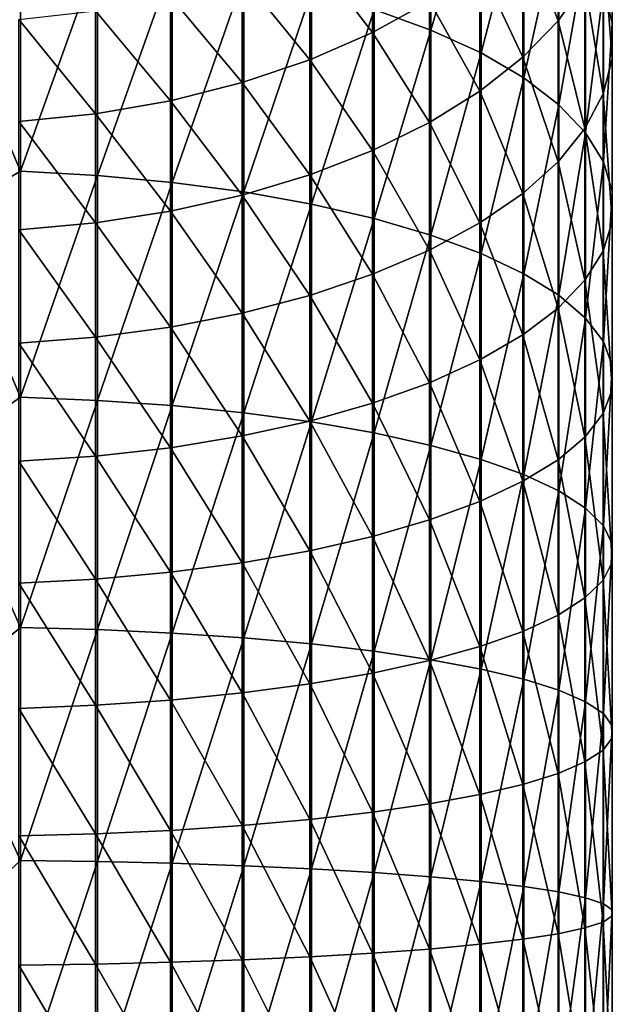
# Model space of a CAD drawing. Header units: metres. Extents: x -109 to 109, y -315 to 32.
# Tile 13 of 256: x 1 to 13, y -254 to -235. Entities that reach past the tile are written whole.
import ezdxf

# ---------------------------------------------------------------- set-up
doc = ezdxf.new("R2010")
doc.units = ezdxf.units.M
doc.layers.add('solid_K244242000C74_AAA', color=7, linetype='CONTINUOUS')

msp = doc.modelspace()

# ---------------------------------------------------------------- linework, layer by layer
at = {"layer": 'solid_K244242000C74_AAA'}
for points in [[(8.362031, -234.970795, 361.271271), (9.462083, -235.368469, 360.311188), (9.462083, -231.523972, 358.538879)], [(9.462083, -231.523972, 358.538879), (9.462083, -235.368469, 360.311188), (10.433921, -232.050598, 357.505341)], [(9.462083, -235.368469, 360.311188), (10.433921, -235.812363, 359.239532), (10.433921, -232.050598, 357.505341)], [(10.433921, -232.050598, 357.505341), (10.433921, -235.812363, 359.239532), (11.264376, -232.624908, 356.378174)], [(12.80538, -234.55368, 352.592743), (12.979049, -235.23616, 351.253296), (12.979049, -232.102753, 349.498505)], [(12.979049, -232.102753, 349.498505), (12.979049, -235.23616, 351.253296), (12.976848, -232.893433, 348.208252)], [(10.433921, -235.812363, 359.239532), (11.264376, -236.296478, 358.07077), (11.264376, -232.624908, 356.378174)], [(11.927203, -232.589905, 342.722809), (11.927203, -235.190201, 344.460266), (11.245451, -233.384018, 341.629822)], [(11.264376, -232.624908, 356.378174), (11.264376, -236.296478, 358.07077), (11.942195, -233.239151, 355.172638)], [(12.447337, -234.447693, 345.671936), (11.927203, -235.190201, 344.460266), (11.927203, -232.589905, 342.722809)], [(12.976848, -232.893433, 348.208252), (12.976848, -235.923172, 349.904968), (12.798806, -233.678619, 346.92691)], [(12.979049, -235.23616, 351.253296), (12.976848, -235.923172, 349.904968), (12.976848, -232.893433, 348.208252)], [(8.333041, -233.255692, 337.131592), (8.333041, -235.415253, 338.834045), (7.117056, -233.840698, 336.446655)], [(9.436111, -234.80632, 339.67218), (8.333041, -235.415253, 338.834045), (8.333041, -233.255692, 337.131592)], [(11.264376, -236.296478, 358.07077), (11.942195, -236.81424, 356.82077), (11.942195, -233.239151, 355.172638)], [(11.942195, -233.239151, 355.172638), (11.942195, -236.81424, 356.82077), (12.458194, -233.884995, 353.905121)], [(11.245451, -233.384018, 341.629822), (11.245451, -235.896103, 343.308319), (10.41132, -234.12616, 340.608337)], [(11.927203, -235.190201, 344.460266), (11.245451, -235.896103, 343.308319), (11.245451, -233.384018, 341.629822)], [(1.509208, -233.838669, 364.004456), (0, -234.532654, 364.381317), (1.509208, -238.104843, 365.578339)], [(1.509208, -233.838669, 364.004456), (1.509208, -238.104843, 365.578339), (2.999478, -233.939255, 363.761597)], [(7.117056, -233.840698, 336.446655), (7.117056, -235.944702, 338.105316), (5.804632, -234.329956, 335.87381)], [(8.333041, -235.415253, 338.834045), (7.117056, -235.944702, 338.105316), (7.117056, -233.840698, 336.446655)], [(12.798806, -233.678619, 346.92691), (12.798806, -236.605408, 348.56601), (12.447337, -234.447693, 345.671936)], [(12.976848, -235.923172, 349.904968), (12.798806, -236.605408, 348.56601), (12.798806, -233.678619, 346.92691)], [(1.509208, -238.104843, 365.578339), (2.999478, -238.186066, 365.328339), (2.999478, -233.939255, 363.761597)], [(2.999478, -233.939255, 363.761597), (2.999478, -238.186066, 365.328339), (4.449104, -234.105438, 363.360413)], [(11.942195, -236.81424, 356.82077), (12.458194, -237.358643, 355.50647), (12.458194, -233.884995, 353.905121)], [(12.458194, -233.884995, 353.905121), (12.458194, -237.358643, 355.50647), (12.80538, -234.55368, 352.592743)], [(2.999478, -238.186066, 365.328339), (4.449104, -238.320267, 364.915344), (4.449104, -234.105438, 363.360413)], [(4.449104, -234.105438, 363.360413), (4.449104, -238.320267, 364.915344), (5.838444, -234.334976, 362.806274)], [(10.41132, -234.12616, 340.608337), (10.41132, -236.555817, 342.231781), (9.436111, -234.80632, 339.67218)], [(11.245451, -235.896103, 343.308319), (10.41132, -236.555817, 342.231781), (10.41132, -234.12616, 340.608337)], [(5.804632, -234.329956, 335.87381), (5.804632, -236.387512, 337.49585), (4.413554, -234.716858, 335.420807)], [(4.449104, -238.320267, 364.915344), (5.838444, -238.505615, 364.34491), (5.838444, -234.334976, 362.806274)], [(7.117056, -235.944702, 338.105316), (5.804632, -236.387512, 337.49585), (5.804632, -234.329956, 335.87381)], [(5.838444, -234.334976, 362.806274), (5.838444, -238.505615, 364.34491), (7.148671, -234.624725, 362.10675)], [(1.509208, -238.104843, 365.578339), (0, -234.532654, 364.381317), (0, -238.976349, 365.945892)], [(12.447337, -234.447693, 345.671936), (12.447337, -237.273636, 347.254517), (11.927203, -235.190201, 344.460266)], [(12.798806, -236.605408, 348.56601), (12.447337, -237.273636, 347.254517), (12.447337, -234.447693, 345.671936)], [(12.458194, -237.358643, 355.50647), (12.80538, -237.922302, 354.145691), (12.80538, -234.55368, 352.592743)], [(12.80538, -234.55368, 352.592743), (12.80538, -237.922302, 354.145691), (12.979049, -235.23616, 351.253296)], [(4.413554, -234.716858, 335.420807), (4.413554, -236.737686, 337.013885), (2.96267, -234.996155, 335.093781)], [(5.804632, -236.387512, 337.49585), (4.413554, -236.737686, 337.013885), (4.413554, -234.716858, 335.420807)], [(5.838444, -238.505615, 364.34491), (7.148671, -238.739594, 363.624786), (7.148671, -234.624725, 362.10675)], [(7.148671, -234.624725, 362.10675), (7.148671, -238.739594, 363.624786), (8.362031, -234.970795, 361.271271)], [(9.436111, -234.80632, 339.67218), (9.436111, -237.160416, 341.245148), (8.333041, -235.415253, 338.834045)], [(10.41132, -236.555817, 342.231781), (9.436111, -237.160416, 341.245148), (9.436111, -234.80632, 339.67218)], [(2.96267, -234.996155, 335.093781), (2.96267, -236.990463, 336.665955), (1.471642, -235.164047, 334.897186)], [(4.413554, -236.737686, 337.013885), (2.96267, -236.990463, 336.665955), (2.96267, -234.996155, 335.093781)], [(7.148671, -238.739594, 363.624786), (8.362031, -239.019028, 362.76474), (8.362031, -234.970795, 361.271271)], [(8.362031, -234.970795, 361.271271), (8.362031, -239.019028, 362.76474), (9.462083, -235.368469, 360.311188)], [(2.96267, -236.990463, 336.665955), (1.471642, -237.14241, 336.456818), (1.471642, -235.164047, 334.897186)], [(11.927203, -235.190201, 344.460266), (11.927203, -237.918793, 345.988342), (11.245451, -235.896103, 343.308319)], [(12.447337, -237.273636, 347.254517), (11.927203, -237.918793, 345.988342), (11.927203, -235.190201, 344.460266)], [(8.362031, -239.019028, 362.76474), (9.462083, -239.340149, 361.776428), (9.462083, -235.368469, 360.311188)], [(9.462083, -235.368469, 360.311188), (9.462083, -239.340149, 361.776428), (10.433921, -235.812363, 359.239532)], [(12.80538, -237.922302, 354.145691), (12.979049, -238.497574, 352.756836), (12.979049, -235.23616, 351.253296)], [(12.979049, -235.23616, 351.253296), (12.979049, -238.497574, 352.756836), (12.976848, -235.923172, 349.904968)], [(8.333041, -235.415253, 338.834045), (8.333041, -237.701721, 340.361816), (7.117056, -235.944702, 338.105316)], [(9.436111, -237.160416, 341.245148), (8.333041, -237.701721, 340.361816), (8.333041, -235.415253, 338.834045)], [(7.117056, -235.944702, 338.105316), (7.117056, -238.172363, 339.593811), (5.804632, -236.387512, 337.49585)], [(8.333041, -237.701721, 340.361816), (7.117056, -238.172363, 339.593811), (7.117056, -235.944702, 338.105316)], [(9.462083, -239.340149, 361.776428), (10.433921, -239.698608, 360.673248), (10.433921, -235.812363, 359.239532)], [(11.245451, -235.896103, 343.308319), (11.245451, -238.532135, 344.784576), (10.41132, -236.555817, 342.231781)], [(10.433921, -235.812363, 359.239532), (10.433921, -239.698608, 360.673248), (11.264376, -236.296478, 358.07077)], [(11.927203, -237.918793, 345.988342), (11.245451, -238.532135, 344.784576), (11.245451, -235.896103, 343.308319)], [(12.976848, -235.923172, 349.904968), (12.976848, -239.076691, 351.358765), (12.798806, -236.605408, 348.56601)], [(12.979049, -238.497574, 352.756836), (12.976848, -239.076691, 351.358765), (12.976848, -235.923172, 349.904968)], [(10.433921, -239.698608, 360.673248), (11.264376, -240.089523, 359.470093), (11.264376, -236.296478, 358.07077)], [(11.264376, -236.296478, 358.07077), (11.264376, -240.089523, 359.470093), (11.942195, -236.81424, 356.82077)], [(5.804632, -236.387512, 337.49585), (5.804632, -238.565994, 338.951447), (4.413554, -236.737686, 337.013885)], [(7.117056, -238.172363, 339.593811), (5.804632, -238.565994, 338.951447), (5.804632, -236.387512, 337.49585)], [(10.41132, -236.555817, 342.231781), (10.41132, -239.105362, 343.659576), (9.436111, -237.160416, 341.245148)], [(11.245451, -238.532135, 344.784576), (10.41132, -239.105362, 343.659576), (10.41132, -236.555817, 342.231781)], [(12.798806, -236.605408, 348.56601), (12.798806, -239.651764, 349.970398), (12.447337, -237.273636, 347.254517)], [(12.976848, -239.076691, 351.358765), (12.798806, -239.651764, 349.970398), (12.798806, -236.605408, 348.56601)], [(4.413554, -236.737686, 337.013885), (4.413554, -238.877274, 338.443512), (2.96267, -236.990463, 336.665955)], [(5.804632, -238.565994, 338.951447), (4.413554, -238.877274, 338.443512), (4.413554, -236.737686, 337.013885)], [(11.264376, -240.089523, 359.470093), (11.942195, -240.507629, 358.18335), (11.942195, -236.81424, 356.82077)], [(11.942195, -236.81424, 356.82077), (11.942195, -240.507629, 358.18335), (12.458194, -237.358643, 355.50647)], [(2.96267, -236.990463, 336.665955), (2.96267, -239.101959, 338.076843), (1.471642, -237.14241, 336.456818)], [(4.413554, -238.877274, 338.443512), (2.96267, -239.101959, 338.076843), (2.96267, -236.990463, 336.665955)], [(2.96267, -239.101959, 338.076843), (1.471642, -239.237045, 337.856415), (1.471642, -237.14241, 336.456818)], [(9.436111, -237.160416, 341.245148), (9.436111, -239.630692, 342.628571), (8.333041, -237.701721, 340.361816)], [(10.41132, -239.105362, 343.659576), (9.436111, -239.630692, 342.628571), (9.436111, -237.160416, 341.245148)], [(12.447337, -237.273636, 347.254517), (12.447337, -240.215042, 348.610535), (11.927203, -237.918793, 345.988342)], [(12.798806, -239.651764, 349.970398), (12.447337, -240.215042, 348.610535), (12.447337, -237.273636, 347.254517)], [(11.942195, -240.507629, 358.18335), (12.458194, -240.94722, 356.830383), (12.458194, -237.358643, 355.50647)], [(12.458194, -237.358643, 355.50647), (12.458194, -240.94722, 356.830383), (12.80538, -237.922302, 354.145691)], [(8.333041, -237.701721, 340.361816), (8.333041, -240.101013, 341.705505), (7.117056, -238.172363, 339.593811)], [(9.436111, -239.630692, 342.628571), (8.333041, -240.101013, 341.705505), (8.333041, -237.701721, 340.361816)], [(11.927203, -237.918793, 345.988342), (11.927203, -240.758865, 347.297638), (11.245451, -238.532135, 344.784576)], [(12.447337, -240.215042, 348.610535), (11.927203, -240.758865, 347.297638), (11.927203, -237.918793, 345.988342)], [(12.458194, -240.94722, 356.830383), (12.80538, -241.402374, 355.429565), (12.80538, -237.922302, 354.145691)], [(12.80538, -237.922302, 354.145691), (12.80538, -241.402374, 355.429565), (12.979049, -238.497574, 352.756836)], [(1.509208, -238.104843, 365.578339), (0, -238.976349, 365.945892), (1.509208, -242.481354, 366.812653)], [(1.509208, -238.104843, 365.578339), (1.509208, -242.481354, 366.812653), (2.999478, -238.186066, 365.328339)], [(1.509208, -242.481354, 366.812653), (2.999478, -242.542725, 366.557037), (2.999478, -238.186066, 365.328339)], [(2.999478, -238.186066, 365.328339), (2.999478, -242.542725, 366.557037), (4.449104, -238.320267, 364.915344)], [(7.117056, -238.172363, 339.593811), (7.117056, -240.509949, 340.902893), (5.804632, -238.565994, 338.951447)], [(8.333041, -240.101013, 341.705505), (7.117056, -240.509949, 340.902893), (7.117056, -238.172363, 339.593811)], [(2.999478, -242.542725, 366.557037), (4.449104, -242.644089, 366.134766), (4.449104, -238.320267, 364.915344)], [(4.449104, -238.320267, 364.915344), (4.449104, -242.644089, 366.134766), (5.838444, -238.505615, 364.34491)], [(5.804632, -238.565994, 338.951447), (5.804632, -240.851959, 340.231659), (4.413554, -238.877274, 338.443512)], [(4.449104, -242.644089, 366.134766), (5.838444, -242.784103, 365.551575), (5.838444, -238.505615, 364.34491)], [(7.117056, -240.509949, 340.902893), (5.804632, -240.851959, 340.231659), (5.804632, -238.565994, 338.951447)], [(5.838444, -238.505615, 364.34491), (5.838444, -242.784103, 365.551575), (7.148671, -238.739594, 363.624786)], [(11.245451, -238.532135, 344.784576), (11.245451, -241.275864, 346.049469), (10.41132, -239.105362, 343.659576)], [(11.927203, -240.758865, 347.297638), (11.245451, -241.275864, 346.049469), (11.245451, -238.532135, 344.784576)], [(12.80538, -241.402374, 355.429565), (12.979049, -241.866913, 353.999847), (12.979049, -238.497574, 352.756836)], [(12.979049, -238.497574, 352.756836), (12.979049, -241.866913, 353.999847), (12.976848, -239.076691, 351.358765)], [(5.838444, -242.784103, 365.551575), (7.148671, -242.960861, 364.815308), (7.148671, -238.739594, 363.624786)], [(7.148671, -238.739594, 363.624786), (7.148671, -242.960861, 364.815308), (8.362031, -239.019028, 362.76474)], [(1.509208, -242.481354, 366.812653), (0, -238.976349, 365.945892), (0, -243.532379, 367.144653)], [(4.413554, -238.877274, 338.443512), (4.413554, -241.122421, 339.700867), (2.96267, -239.101959, 338.076843)], [(5.804632, -240.851959, 340.231659), (4.413554, -241.122421, 339.700867), (4.413554, -238.877274, 338.443512)], [(2.96267, -239.101959, 338.076843), (2.96267, -241.317657, 339.317688), (1.471642, -239.237045, 337.856415)], [(4.413554, -241.122421, 339.700867), (2.96267, -241.317657, 339.317688), (2.96267, -239.101959, 338.076843)], [(7.148671, -242.960861, 364.815308), (8.362031, -243.171967, 363.936005), (8.362031, -239.019028, 362.76474)], [(8.362031, -239.019028, 362.76474), (8.362031, -243.171967, 363.936005), (9.462083, -239.340149, 361.776428)], [(10.41132, -239.105362, 343.659576), (10.41132, -241.759048, 344.882935), (9.436111, -239.630692, 342.628571)], [(11.245451, -241.275864, 346.049469), (10.41132, -241.759048, 344.882935), (10.41132, -239.105362, 343.659576)], [(12.976848, -239.076691, 351.358765), (12.976848, -242.334549, 352.560638), (12.798806, -239.651764, 349.970398)], [(12.979049, -241.866913, 353.999847), (12.976848, -242.334549, 352.560638), (12.976848, -239.076691, 351.358765)], [(2.96267, -241.317657, 339.317688), (1.471642, -241.435028, 339.087341), (1.471642, -239.237045, 337.856415)], [(8.362031, -243.171967, 363.936005), (9.462083, -243.414566, 362.925537), (9.462083, -239.340149, 361.776428)], [(9.462083, -239.340149, 361.776428), (9.462083, -243.414566, 362.925537), (10.433921, -239.698608, 360.673248)], [(9.436111, -239.630692, 342.628571), (9.436111, -242.201874, 343.813904), (8.333041, -240.101013, 341.705505)], [(10.41132, -241.759048, 344.882935), (9.436111, -242.201874, 343.813904), (9.436111, -239.630692, 342.628571)], [(9.462083, -243.414566, 362.925537), (10.433921, -243.685349, 361.797607), (10.433921, -239.698608, 360.673248)], [(10.433921, -239.698608, 360.673248), (10.433921, -243.685349, 361.797607), (11.264376, -240.089523, 359.470093)], [(12.798806, -239.651764, 349.970398), (12.798806, -242.79892, 351.131439), (12.447337, -240.215042, 348.610535)], [(12.976848, -242.334549, 352.560638), (12.798806, -242.79892, 351.131439), (12.798806, -239.651764, 349.970398)], [(8.333041, -240.101013, 341.705505), (8.333041, -242.598328, 342.856781), (7.117056, -240.509949, 340.902893)], [(9.436111, -242.201874, 343.813904), (8.333041, -242.598328, 342.856781), (8.333041, -240.101013, 341.705505)], [(10.433921, -243.685349, 361.797607), (11.264376, -243.980667, 360.567535), (11.264376, -240.089523, 359.470093)], [(11.264376, -240.089523, 359.470093), (11.264376, -243.980667, 360.567535), (11.942195, -240.507629, 358.18335)], [(12.447337, -240.215042, 348.610535), (12.447337, -243.253769, 349.731567), (11.927203, -240.758865, 347.297638)], [(12.798806, -242.79892, 351.131439), (12.447337, -243.253769, 349.731567), (12.447337, -240.215042, 348.610535)], [(7.117056, -240.509949, 340.902893), (7.117056, -242.943039, 342.024567), (5.804632, -240.851959, 340.231659)], [(8.333041, -242.598328, 342.856781), (7.117056, -242.943039, 342.024567), (7.117056, -240.509949, 340.902893)], [(11.264376, -243.980667, 360.567535), (11.942195, -244.296524, 359.251923), (11.942195, -240.507629, 358.18335)], [(11.942195, -240.507629, 358.18335), (11.942195, -244.296524, 359.251923), (12.458194, -240.94722, 356.830383)], [(5.804632, -240.851959, 340.231659), (5.804632, -243.231323, 341.328552), (4.413554, -241.122421, 339.700867)], [(7.117056, -242.943039, 342.024567), (5.804632, -243.231323, 341.328552), (5.804632, -240.851959, 340.231659)], [(11.927203, -240.758865, 347.297638), (11.927203, -243.692902, 348.380066), (11.245451, -241.275864, 346.049469)], [(12.447337, -243.253769, 349.731567), (11.927203, -243.692902, 348.380066), (11.927203, -240.758865, 347.297638)], [(11.942195, -244.296524, 359.251923), (12.458194, -244.628616, 357.868652), (12.458194, -240.94722, 356.830383)], [(12.458194, -240.94722, 356.830383), (12.458194, -244.628616, 357.868652), (12.80538, -241.402374, 355.429565)], [(4.413554, -241.122421, 339.700867), (4.413554, -243.459305, 340.778168), (2.96267, -241.317657, 339.317688)], [(5.804632, -243.231323, 341.328552), (4.413554, -243.459305, 340.778168), (4.413554, -241.122421, 339.700867)], [(11.245451, -241.275864, 346.049469), (11.245451, -244.110382, 347.095184), (10.41132, -241.759048, 344.882935)], [(11.927203, -243.692902, 348.380066), (11.245451, -244.110382, 347.095184), (11.245451, -241.275864, 346.049469)], [(2.96267, -241.317657, 339.317688), (2.96267, -243.623886, 340.380859), (1.471642, -241.435028, 339.087341)], [(2.96267, -243.623886, 340.380859), (1.471642, -243.722809, 340.141998), (1.471642, -241.435028, 339.087341)], [(4.413554, -243.459305, 340.778168), (2.96267, -243.623886, 340.380859), (2.96267, -241.317657, 339.317688)], [(12.458194, -244.628616, 357.868652), (12.80538, -244.972458, 356.436432), (12.80538, -241.402374, 355.429565)], [(12.80538, -241.402374, 355.429565), (12.80538, -244.972458, 356.436432), (12.979049, -241.866913, 353.999847)], [(10.41132, -241.759048, 344.882935), (10.41132, -244.500565, 345.894348), (9.436111, -242.201874, 343.813904)], [(11.245451, -244.110382, 347.095184), (10.41132, -244.500565, 345.894348), (10.41132, -241.759048, 344.882935)], [(12.80538, -244.972458, 356.436432), (12.979049, -245.323395, 354.974701), (12.979049, -241.866913, 353.999847)], [(12.979049, -241.866913, 353.999847), (12.979049, -245.323395, 354.974701), (12.976848, -242.334549, 352.560638)], [(9.436111, -242.201874, 343.813904), (9.436111, -244.858139, 344.793823), (8.333041, -242.598328, 342.856781)], [(10.41132, -244.500565, 345.894348), (9.436111, -244.858139, 344.793823), (9.436111, -242.201874, 343.813904)], [(12.976848, -242.334549, 352.560638), (12.976848, -245.676666, 353.503235), (12.798806, -242.79892, 351.131439)], [(12.979049, -245.323395, 354.974701), (12.976848, -245.676666, 353.503235), (12.976848, -242.334549, 352.560638)], [(1.509208, -242.481354, 366.812653), (0, -243.532379, 367.144653), (1.509208, -246.941208, 367.699768)], [(1.509208, -242.481354, 366.812653), (1.509208, -246.941208, 367.699768), (2.999478, -242.542725, 366.557037)], [(1.509208, -246.941208, 367.699768), (2.999478, -246.98233, 367.440155), (2.999478, -242.542725, 366.557037)], [(2.999478, -242.542725, 366.557037), (2.999478, -246.98233, 367.440155), (4.449104, -242.644089, 366.134766)], [(8.333041, -242.598328, 342.856781), (8.333041, -245.178268, 343.808563), (7.117056, -242.943039, 342.024567)], [(9.436111, -244.858139, 344.793823), (8.333041, -245.178268, 343.808563), (8.333041, -242.598328, 342.856781)], [(2.999478, -246.98233, 367.440155), (4.449104, -247.050278, 367.01123), (4.449104, -242.644089, 366.134766)], [(4.449104, -242.644089, 366.134766), (4.449104, -247.050278, 367.01123), (5.838444, -242.784103, 365.551575)], [(4.449104, -247.050278, 367.01123), (5.838444, -247.144104, 366.418823), (5.838444, -242.784103, 365.551575)], [(5.838444, -242.784103, 365.551575), (5.838444, -247.144104, 366.418823), (7.148671, -242.960861, 364.815308)], [(12.798806, -242.79892, 351.131439), (12.798806, -246.027481, 352.041992), (12.447337, -243.253769, 349.731567)], [(12.976848, -245.676666, 353.503235), (12.798806, -246.027481, 352.041992), (12.798806, -242.79892, 351.131439)], [(7.117056, -242.943039, 342.024567), (7.117056, -245.456619, 342.951874), (5.804632, -243.231323, 341.328552)], [(5.838444, -247.144104, 366.418823), (7.148671, -247.262543, 365.670959), (7.148671, -242.960861, 364.815308)], [(8.333041, -245.178268, 343.808563), (7.117056, -245.456619, 342.951874), (7.117056, -242.943039, 342.024567)], [(7.148671, -242.960861, 364.815308), (7.148671, -247.262543, 365.670959), (8.362031, -243.171967, 363.936005)], [(7.148671, -247.262543, 365.670959), (8.362031, -247.404007, 364.777802), (8.362031, -243.171967, 363.936005)], [(8.362031, -243.171967, 363.936005), (8.362031, -247.404007, 364.777802), (9.462083, -243.414566, 362.925537)], [(5.804632, -243.231323, 341.328552), (5.804632, -245.689423, 342.235413), (4.413554, -243.459305, 340.778168)], [(7.117056, -245.456619, 342.951874), (5.804632, -245.689423, 342.235413), (5.804632, -243.231323, 341.328552)], [(12.447337, -243.253769, 349.731567), (12.447337, -246.371078, 350.610748), (11.927203, -243.692902, 348.380066)], [(12.798806, -246.027481, 352.041992), (12.447337, -246.371078, 350.610748), (12.447337, -243.253769, 349.731567)], [(1.509208, -246.941208, 367.699768), (0, -243.532379, 367.144653), (0, -248.17067, 367.969696)], [(4.413554, -243.459305, 340.778168), (4.413554, -245.87352, 341.668823), (2.96267, -243.623886, 340.380859)], [(5.804632, -245.689423, 342.235413), (4.413554, -245.87352, 341.668823), (4.413554, -243.459305, 340.778168)], [(8.362031, -247.404007, 364.777802), (9.462083, -247.566574, 363.751434), (9.462083, -243.414566, 362.925537)], [(9.462083, -243.414566, 362.925537), (9.462083, -247.566574, 363.751434), (10.433921, -243.685349, 361.797607)], [(2.96267, -243.623886, 340.380859), (2.96267, -246.006409, 341.259827), (1.471642, -243.722809, 340.141998)], [(2.96267, -246.006409, 341.259827), (1.471642, -246.086304, 341.013947), (1.471642, -243.722809, 340.141998)], [(4.413554, -245.87352, 341.668823), (2.96267, -246.006409, 341.259827), (2.96267, -243.623886, 340.380859)], [(9.462083, -247.566574, 363.751434), (10.433921, -247.748032, 362.605743), (10.433921, -243.685349, 361.797607)], [(10.433921, -243.685349, 361.797607), (10.433921, -247.748032, 362.605743), (11.264376, -243.980667, 360.567535)], [(11.927203, -243.692902, 348.380066), (11.927203, -246.70282, 349.228943), (11.245451, -244.110382, 347.095184)], [(12.447337, -246.371078, 350.610748), (11.927203, -246.70282, 349.228943), (11.927203, -243.692902, 348.380066)], [(11.245451, -244.110382, 347.095184), (11.245451, -247.018219, 347.915253), (10.41132, -244.500565, 345.894348)], [(10.433921, -247.748032, 362.605743), (11.264376, -247.945923, 361.356262), (11.264376, -243.980667, 360.567535)], [(11.927203, -246.70282, 349.228943), (11.245451, -247.018219, 347.915253), (11.245451, -244.110382, 347.095184)], [(11.264376, -243.980667, 360.567535), (11.264376, -247.945923, 361.356262), (11.942195, -244.296524, 359.251923)], [(11.264376, -247.945923, 361.356262), (11.942195, -248.157578, 360.019928), (11.942195, -244.296524, 359.251923)], [(11.942195, -244.296524, 359.251923), (11.942195, -248.157578, 360.019928), (12.458194, -244.628616, 357.868652)], [(10.41132, -244.500565, 345.894348), (10.41132, -247.312973, 346.687531), (9.436111, -244.858139, 344.793823)], [(11.245451, -247.018219, 347.915253), (10.41132, -247.312973, 346.687531), (10.41132, -244.500565, 345.894348)], [(11.942195, -248.157578, 360.019928), (12.458194, -248.380127, 358.614868), (12.458194, -244.628616, 357.868652)], [(12.458194, -244.628616, 357.868652), (12.458194, -248.380127, 358.614868), (12.80538, -244.972458, 356.436432)], [(9.436111, -244.858139, 344.793823), (9.436111, -247.583099, 345.562347), (8.333041, -245.178268, 343.808563)], [(10.41132, -247.312973, 346.687531), (9.436111, -247.583099, 345.562347), (9.436111, -244.858139, 344.793823)], [(12.458194, -248.380127, 358.614868), (12.80538, -248.610535, 357.160095), (12.80538, -244.972458, 356.436432)], [(12.80538, -244.972458, 356.436432), (12.80538, -248.610535, 357.160095), (12.979049, -245.323395, 354.974701)], [(8.333041, -245.178268, 343.808563), (8.333041, -247.824936, 344.554993), (7.117056, -245.456619, 342.951874)], [(9.436111, -247.583099, 345.562347), (8.333041, -247.824936, 344.554993), (8.333041, -245.178268, 343.808563)], [(7.117056, -245.456619, 342.951874), (7.117056, -248.035217, 343.679138), (5.804632, -245.689423, 342.235413)], [(8.333041, -247.824936, 344.554993), (7.117056, -248.035217, 343.679138), (7.117056, -245.456619, 342.951874)], [(12.80538, -248.610535, 357.160095), (12.979049, -248.845703, 355.675323), (12.979049, -245.323395, 354.974701)], [(12.979049, -245.323395, 354.974701), (12.979049, -248.845703, 355.675323), (12.976848, -245.676666, 353.503235)], [(12.976848, -245.676666, 353.503235), (12.976848, -249.082428, 354.180664), (12.798806, -246.027481, 352.041992)], [(12.979049, -248.845703, 355.675323), (12.976848, -249.082428, 354.180664), (12.976848, -245.676666, 353.503235)], [(5.804632, -245.689423, 342.235413), (5.804632, -248.21109, 342.946594), (4.413554, -245.87352, 341.668823)], [(7.117056, -248.035217, 343.679138), (5.804632, -248.21109, 342.946594), (5.804632, -245.689423, 342.235413)], [(2.96267, -246.006409, 341.259827), (2.96267, -248.450546, 341.949158), (1.471642, -246.086304, 341.013947)], [(4.413554, -245.87352, 341.668823), (4.413554, -248.350159, 342.36731), (2.96267, -246.006409, 341.259827)], [(4.413554, -248.350159, 342.36731), (2.96267, -248.450546, 341.949158), (2.96267, -246.006409, 341.259827)], [(5.804632, -248.21109, 342.946594), (4.413554, -248.350159, 342.36731), (4.413554, -245.87352, 341.668823)], [(12.798806, -246.027481, 352.041992), (12.798806, -249.31752, 352.696411), (12.447337, -246.371078, 350.610748)], [(12.976848, -249.082428, 354.180664), (12.798806, -249.31752, 352.696411), (12.798806, -246.027481, 352.041992)], [(2.96267, -248.450546, 341.949158), (1.471642, -248.51091, 341.697754), (1.471642, -246.086304, 341.013947)], [(12.447337, -246.371078, 350.610748), (12.447337, -249.547775, 351.242645), (11.927203, -246.70282, 349.228943)], [(12.798806, -249.31752, 352.696411), (12.447337, -249.547775, 351.242645), (12.447337, -246.371078, 350.610748)], [(11.927203, -246.70282, 349.228943), (11.927203, -249.770081, 349.83905), (11.245451, -247.018219, 347.915253)], [(12.447337, -249.547775, 351.242645), (11.927203, -249.770081, 349.83905), (11.927203, -246.70282, 349.228943)], [(1.509208, -246.941208, 367.699768), (0, -248.17067, 367.969696), (1.509208, -251.45694, 368.234253)], [(1.509208, -246.941208, 367.699768), (1.509208, -251.45694, 368.234253), (2.999478, -246.98233, 367.440155)], [(1.509208, -251.45694, 368.234253), (2.999478, -251.477554, 367.972198), (2.999478, -246.98233, 367.440155)], [(2.999478, -246.98233, 367.440155), (2.999478, -251.477554, 367.972198), (4.449104, -247.050278, 367.01123)], [(2.999478, -251.477554, 367.972198), (4.449104, -251.511627, 367.539246), (4.449104, -247.050278, 367.01123)], [(4.449104, -247.050278, 367.01123), (4.449104, -251.511627, 367.539246), (5.838444, -247.144104, 366.418823)], [(4.449104, -251.511627, 367.539246), (5.838444, -251.558685, 366.941315), (5.838444, -247.144104, 366.418823)], [(5.838444, -247.144104, 366.418823), (5.838444, -251.558685, 366.941315), (7.148671, -247.262543, 365.670959)], [(11.245451, -247.018219, 347.915253), (11.245451, -249.981415, 348.504669), (10.41132, -247.312973, 346.687531)], [(11.927203, -249.770081, 349.83905), (11.245451, -249.981415, 348.504669), (11.245451, -247.018219, 347.915253)], [(5.838444, -251.558685, 366.941315), (7.148671, -251.618088, 366.186493), (7.148671, -247.262543, 365.670959)], [(7.148671, -247.262543, 365.670959), (7.148671, -251.618088, 366.186493), (8.362031, -247.404007, 364.777802)], [(10.41132, -247.312973, 346.687531), (10.41132, -250.17894, 347.257599), (9.436111, -247.583099, 345.562347)], [(11.245451, -249.981415, 348.504669), (10.41132, -250.17894, 347.257599), (10.41132, -247.312973, 346.687531)], [(7.148671, -251.618088, 366.186493), (8.362031, -251.689041, 365.284973), (8.362031, -247.404007, 364.777802)], [(9.436111, -247.583099, 345.562347), (9.436111, -250.359955, 346.114716), (8.333041, -247.824936, 344.554993)], [(8.362031, -247.404007, 364.777802), (8.362031, -251.689041, 365.284973), (9.462083, -247.566574, 363.751434)], [(8.362031, -251.689041, 365.284973), (9.462083, -251.770584, 364.248993), (9.462083, -247.566574, 363.751434)], [(10.41132, -250.17894, 347.257599), (9.436111, -250.359955, 346.114716), (9.436111, -247.583099, 345.562347)], [(9.462083, -247.566574, 363.751434), (9.462083, -251.770584, 364.248993), (10.433921, -247.748032, 362.605743)], [(9.462083, -251.770584, 364.248993), (10.433921, -251.861588, 363.09259), (10.433921, -247.748032, 362.605743)], [(10.433921, -247.748032, 362.605743), (10.433921, -251.861588, 363.09259), (11.264376, -247.945923, 361.356262)], [(8.333041, -247.824936, 344.554993), (8.333041, -250.522018, 345.091492), (7.117056, -248.035217, 343.679138)], [(9.436111, -250.359955, 346.114716), (8.333041, -250.522018, 345.091492), (8.333041, -247.824936, 344.554993)], [(10.433921, -251.861588, 363.09259), (11.264376, -251.960846, 361.831451), (11.264376, -247.945923, 361.356262)], [(11.264376, -247.945923, 361.356262), (11.264376, -251.960846, 361.831451), (11.942195, -248.157578, 360.019928)], [(7.117056, -248.035217, 343.679138), (7.117056, -250.662933, 344.201813), (5.804632, -248.21109, 342.946594)], [(8.333041, -250.522018, 345.091492), (7.117056, -250.662933, 344.201813), (7.117056, -248.035217, 343.679138)], [(11.264376, -251.960846, 361.831451), (11.942195, -252.067001, 360.482635), (11.942195, -248.157578, 360.019928)], [(11.942195, -248.157578, 360.019928), (11.942195, -252.067001, 360.482635), (12.458194, -248.380127, 358.614868)], [(1.509208, -251.45694, 368.234253), (0, -248.17067, 367.969696), (0, -252.860611, 368.415588)], [(4.413554, -248.350159, 342.36731), (4.413554, -250.873978, 342.869324), (2.96267, -248.450546, 341.949158)], [(5.804632, -248.21109, 342.946594), (5.804632, -250.780777, 343.457733), (4.413554, -248.350159, 342.36731)], [(5.804632, -250.780777, 343.457733), (4.413554, -250.873978, 342.869324), (4.413554, -248.350159, 342.36731)], [(7.117056, -250.662933, 344.201813), (5.804632, -250.780777, 343.457733), (5.804632, -248.21109, 342.946594)], [(2.96267, -248.450546, 341.949158), (2.96267, -250.941238, 342.44458), (1.471642, -248.51091, 341.697754)], [(2.96267, -250.941238, 342.44458), (1.471642, -250.981689, 342.18924), (1.471642, -248.51091, 341.697754)], [(4.413554, -250.873978, 342.869324), (2.96267, -250.941238, 342.44458), (2.96267, -248.450546, 341.949158)], [(11.942195, -252.067001, 360.482635), (12.458194, -252.178604, 359.064453), (12.458194, -248.380127, 358.614868)], [(12.458194, -248.380127, 358.614868), (12.458194, -252.178604, 359.064453), (12.80538, -248.610535, 357.160095)], [(12.458194, -252.178604, 359.064453), (12.80538, -252.294174, 357.596069), (12.80538, -248.610535, 357.160095)], [(12.80538, -248.610535, 357.160095), (12.80538, -252.294174, 357.596069), (12.979049, -248.845703, 355.675323)], [(12.80538, -252.294174, 357.596069), (12.979049, -252.412125, 356.097443), (12.979049, -248.845703, 355.675323)], [(12.979049, -248.845703, 355.675323), (12.979049, -252.412125, 356.097443), (12.976848, -249.082428, 354.180664)], [(12.976848, -249.082428, 354.180664), (12.976848, -252.530853, 354.588837), (12.798806, -249.31752, 352.696411)], [(12.979049, -252.412125, 356.097443), (12.976848, -252.530853, 354.588837), (12.976848, -249.082428, 354.180664)], [(12.798806, -249.31752, 352.696411), (12.798806, -252.648758, 353.090698), (12.447337, -249.547775, 351.242645)], [(12.976848, -252.530853, 354.588837), (12.798806, -252.648758, 353.090698), (12.798806, -249.31752, 352.696411)], [(12.447337, -249.547775, 351.242645), (12.447337, -252.764236, 351.623322), (11.927203, -249.770081, 349.83905)], [(12.798806, -252.648758, 353.090698), (12.447337, -252.764236, 351.623322), (12.447337, -249.547775, 351.242645)], [(11.927203, -249.770081, 349.83905), (11.927203, -252.875732, 350.206635), (11.245451, -249.981415, 348.504669)], [(12.447337, -252.764236, 351.623322), (11.927203, -252.875732, 350.206635), (11.927203, -249.770081, 349.83905)], [(11.245451, -249.981415, 348.504669), (11.245451, -252.981735, 348.859802), (10.41132, -250.17894, 347.257599)], [(11.927203, -252.875732, 350.206635), (11.245451, -252.981735, 348.859802), (11.245451, -249.981415, 348.504669)], [(10.41132, -250.17894, 347.257599), (10.41132, -253.080795, 347.601044), (9.436111, -250.359955, 346.114716)], [(11.245451, -252.981735, 348.859802), (10.41132, -253.080795, 347.601044), (10.41132, -250.17894, 347.257599)], [(9.436111, -250.359955, 346.114716), (9.436111, -253.171585, 346.447479), (8.333041, -250.522018, 345.091492)], [(10.41132, -253.080795, 347.601044), (9.436111, -253.171585, 346.447479), (9.436111, -250.359955, 346.114716)], [(8.333041, -250.522018, 345.091492), (8.333041, -253.252869, 345.414703), (7.117056, -250.662933, 344.201813)], [(9.436111, -253.171585, 346.447479), (8.333041, -253.252869, 345.414703), (8.333041, -250.522018, 345.091492)], [(5.804632, -250.780777, 343.457733), (5.804632, -253.382645, 343.765686), (4.413554, -250.873978, 342.869324)], [(7.117056, -250.662933, 344.201813), (7.117056, -253.323547, 344.516724), (5.804632, -250.780777, 343.457733)], [(7.117056, -253.323547, 344.516724), (5.804632, -253.382645, 343.765686), (5.804632, -250.780777, 343.457733)], [(8.333041, -253.252869, 345.414703), (7.117056, -253.323547, 344.516724), (7.117056, -250.662933, 344.201813)], [(2.96267, -250.941238, 342.44458), (2.96267, -253.463135, 342.743073), (1.471642, -250.981689, 342.18924)], [(2.96267, -253.463135, 342.743073), (1.471642, -253.483414, 342.485321), (1.471642, -250.981689, 342.18924)], [(4.413554, -250.873978, 342.869324), (4.413554, -253.429398, 343.171783), (2.96267, -250.941238, 342.44458)], [(4.413554, -253.429398, 343.171783), (2.96267, -253.463135, 342.743073), (2.96267, -250.941238, 342.44458)], [(5.804632, -253.382645, 343.765686), (4.413554, -253.429398, 343.171783), (4.413554, -250.873978, 342.869324)], [(1.509208, -251.45694, 368.234253), (0, -252.860611, 368.415588), (1.509208, -256.000671, 368.41275)], [(1.509208, -251.45694, 368.234253), (1.509208, -256.000671, 368.41275), (2.999478, -251.477554, 367.972198)], [(1.509208, -256.000671, 368.41275), (2.999478, -256.000671, 368.149902), (2.999478, -251.477554, 367.972198)], [(2.999478, -251.477554, 367.972198), (2.999478, -256.000671, 368.149902), (4.449104, -251.511627, 367.539246)], [(2.999478, -256.000671, 368.149902), (4.449104, -256.000671, 367.715637), (4.449104, -251.511627, 367.539246)], [(4.449104, -251.511627, 367.539246), (4.449104, -256.000671, 367.715637), (5.838444, -251.558685, 366.941315)], [(4.449104, -256.000671, 367.715637), (5.838444, -256.000671, 367.115845), (5.838444, -251.558685, 366.941315)], [(5.838444, -251.558685, 366.941315), (5.838444, -256.000671, 367.115845), (7.148671, -251.618088, 366.186493)], [(5.838444, -256.000671, 367.115845), (7.148671, -256.000671, 366.358673), (7.148671, -251.618088, 366.186493)], [(7.148671, -251.618088, 366.186493), (7.148671, -256.000671, 366.358673), (8.362031, -251.689041, 365.284973)], [(7.148671, -256.000671, 366.358673), (8.362031, -256.000671, 365.454376), (8.362031, -251.689041, 365.284973)], [(8.362031, -251.689041, 365.284973), (8.362031, -256.000671, 365.454376), (9.462083, -251.770584, 364.248993)], [(8.362031, -256.000671, 365.454376), (9.462083, -256.000671, 364.415192), (9.462083, -251.770584, 364.248993)], [(9.462083, -251.770584, 364.248993), (9.462083, -256.000671, 364.415192), (10.433921, -251.861588, 363.09259)], [(9.462083, -256.000671, 364.415192), (10.433921, -256.000671, 363.255219), (10.433921, -251.861588, 363.09259)], [(10.433921, -251.861588, 363.09259), (10.433921, -256.000671, 363.255219), (11.264376, -251.960846, 361.831451)], [(10.433921, -256.000671, 363.255219), (11.264376, -256.000671, 361.990173), (11.264376, -251.960846, 361.831451)], [(11.264376, -251.960846, 361.831451), (11.264376, -256.000671, 361.990173), (11.942195, -252.067001, 360.482635)], [(11.264376, -256.000671, 361.990173), (11.942195, -256.000671, 360.637207), (11.942195, -252.067001, 360.482635)], [(11.942195, -252.067001, 360.482635), (11.942195, -256.000671, 360.637207), (12.458194, -252.178604, 359.064453)], [(11.942195, -256.000671, 360.637207), (12.458194, -256.000671, 359.2146), (12.458194, -252.178604, 359.064453)], [(12.458194, -252.178604, 359.064453), (12.458194, -256.000671, 359.2146), (12.80538, -252.294174, 357.596069)], [(12.458194, -256.000671, 359.2146), (12.80538, -256.000671, 357.741699), (12.80538, -252.294174, 357.596069)], [(12.80538, -252.294174, 357.596069), (12.80538, -256.000671, 357.741699), (12.979049, -252.412125, 356.097443)], [(12.976848, -252.530853, 354.588837), (12.976848, -256.000671, 354.725159), (12.798806, -252.648758, 353.090698)], [(12.80538, -256.000671, 357.741699), (12.979049, -256.000671, 356.238434), (12.979049, -252.412125, 356.097443)], [(12.979049, -252.412125, 356.097443), (12.979049, -256.000671, 356.238434), (12.976848, -252.530853, 354.588837)], [(12.979049, -256.000671, 356.238434), (12.976848, -256.000671, 354.725159), (12.976848, -252.530853, 354.588837)], [(12.798806, -252.648758, 353.090698), (12.798806, -256.000671, 353.222382), (12.447337, -252.764236, 351.623322)], [(12.976848, -256.000671, 354.725159), (12.798806, -256.000671, 353.222382), (12.798806, -252.648758, 353.090698)], [(1.509208, -256.000671, 368.41275), (0, -252.860611, 368.415588), (0, -257.571259, 368.479401)], [(11.927203, -252.875732, 350.206635), (11.927203, -256.000671, 350.329407), (11.245451, -252.981735, 348.859802)], [(12.447337, -252.764236, 351.623322), (12.447337, -256.000671, 351.750488), (11.927203, -252.875732, 350.206635)], [(12.447337, -256.000671, 351.750488), (11.927203, -256.000671, 350.329407), (11.927203, -252.875732, 350.206635)], [(12.798806, -256.000671, 353.222382), (12.447337, -256.000671, 351.750488), (12.447337, -252.764236, 351.623322)], [(10.41132, -253.080795, 347.601044), (10.41132, -256.000671, 347.71579), (9.436111, -253.171585, 346.447479)], [(11.245451, -252.981735, 348.859802), (11.245451, -256.000671, 348.978394), (10.41132, -253.080795, 347.601044)], [(11.245451, -256.000671, 348.978394), (10.41132, -256.000671, 347.71579), (10.41132, -253.080795, 347.601044)], [(11.927203, -256.000671, 350.329407), (11.245451, -256.000671, 348.978394), (11.245451, -252.981735, 348.859802)], [(8.333041, -253.252869, 345.414703), (8.333041, -256.000671, 345.522675), (7.117056, -253.323547, 344.516724)], [(9.436111, -253.171585, 346.447479), (9.436111, -256.000671, 346.558624), (8.333041, -253.252869, 345.414703)], [(9.436111, -256.000671, 346.558624), (8.333041, -256.000671, 345.522675), (8.333041, -253.252869, 345.414703)], [(10.41132, -256.000671, 347.71579), (9.436111, -256.000671, 346.558624), (9.436111, -253.171585, 346.447479)], [(2.96267, -253.463135, 342.743073), (2.96267, -256.000671, 342.842743), (1.471642, -253.483414, 342.485321)], [(2.96267, -256.000671, 342.842743), (1.471642, -256.000671, 342.584229), (1.471642, -253.483414, 342.485321)], [(4.413554, -253.429398, 343.171783), (4.413554, -256.000671, 343.272797), (2.96267, -253.463135, 342.743073)], [(4.413554, -256.000671, 343.272797), (2.96267, -256.000671, 342.842743), (2.96267, -253.463135, 342.743073)], [(5.804632, -253.382645, 343.765686), (5.804632, -256.000671, 343.86853), (4.413554, -253.429398, 343.171783)], [(5.804632, -256.000671, 343.86853), (4.413554, -256.000671, 343.272797), (4.413554, -253.429398, 343.171783)], [(7.117056, -253.323547, 344.516724), (7.117056, -256.000671, 344.621887), (5.804632, -253.382645, 343.765686)], [(7.117056, -256.000671, 344.621887), (5.804632, -256.000671, 343.86853), (5.804632, -253.382645, 343.765686)], [(8.333041, -256.000671, 345.522675), (7.117056, -256.000671, 344.621887), (7.117056, -253.323547, 344.516724)]]:
    msp.add_3dface(points, dxfattribs=at)

doc.saveas('drawing.dxf')
